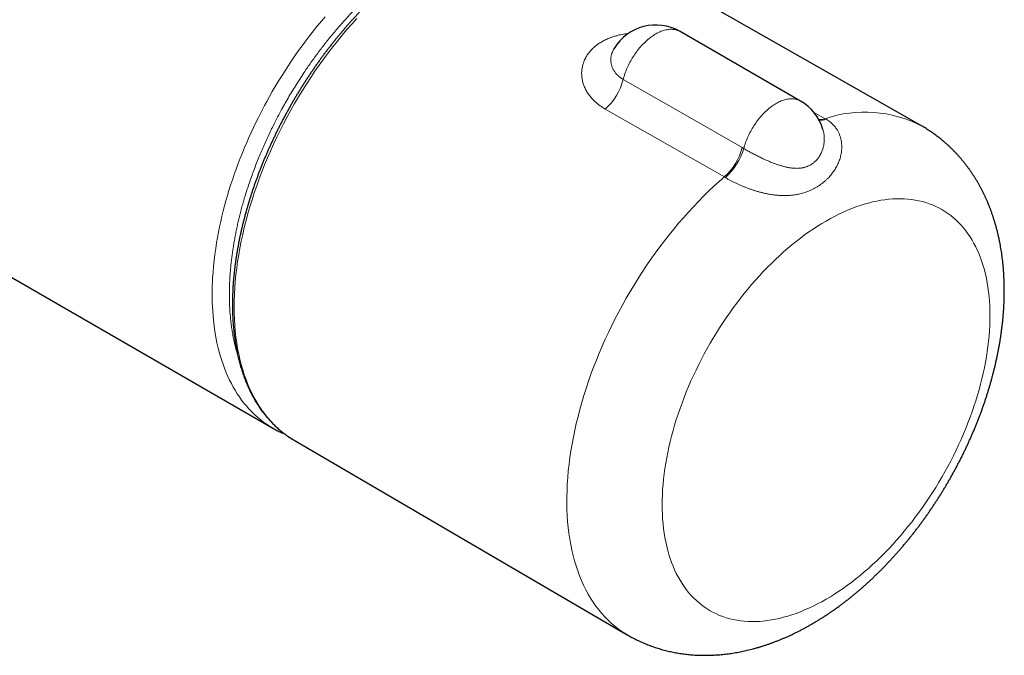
# Model space of a CAD drawing. Header units: millimetres. Extents: x 8 to 657, y 12 to 340.
# Tile 11 of 14: x 576 to 657, y 54 to 107. Entities that reach past the tile are written whole.
import ezdxf

# ---------------------------------------------------------------- set-up
doc = ezdxf.new("R2010")
doc.units = ezdxf.units.MM

msp = doc.modelspace()

# ---------------------------------------------------------------- linework, layer by layer
at = {"color": 7, "linetype": 'Continuous', "lineweight": 30}
for p, q in [((461.206, 151.375), (596.97, 72.999)), ((650.285, 97.86), (622.738, 113.566)), ((640.354, 99.898), (630.454, 105.613)), ((598.671, 72.032), (598.738, 71.992)), ((598.738, 71.992), (626.115, 55.992))]:
    msp.add_line(p, q, dxfattribs=at)
at = {"color": 252, "linetype": 'Continuous', "lineweight": 0}
for p, q in [((634.092, 93.659), (624.304, 99.239)), ((641.424, 98.995), (642.382, 98.445)), ((642.382, 98.445), (642.467, 98.397)), ((635.565, 96.071), (635.691, 95.998)), ((634.175, 93.61), (634.092, 93.659))]:
    msp.add_line(p, q, dxfattribs=at)
at = {"color": 252, "linetype": 'Continuous', "lineweight": 0, "flags": 128}
for points in [[(596.971, 73), (596.756, 73.127), (596.52, 73.28), (596.251, 73.468), (595.988, 73.668), (595.734, 73.879), (595.485, 74.102), (595.244, 74.337), (595.01, 74.582), (594.806, 74.813), (594.608, 75.053), (594.416, 75.302), (594.231, 75.56), (594.052, 75.827), (593.881, 76.102), (593.723, 76.374), (593.571, 76.653), (593.427, 76.94), (593.288, 77.235), (593.156, 77.537), (593.031, 77.846), (592.913, 78.162), (592.802, 78.484), (592.698, 78.813), (592.601, 79.149), (592.489, 79.581), (592.389, 80.022), (592.299, 80.473), (592.221, 80.935), (592.154, 81.407), (592.098, 81.887), (592.065, 82.244), (592.038, 82.605), (592.017, 82.971), (592.003, 83.342), (591.995, 83.717), (591.993, 84.095), (591.997, 84.409), (592.005, 84.725), (592.017, 85.043), (592.033, 85.364), (592.065, 85.833), (592.106, 86.307), (592.155, 86.785), (592.214, 87.268), (592.282, 87.755), (592.358, 88.246), (592.433, 88.678), (592.514, 89.113), (592.603, 89.549), (592.698, 89.989), (592.8, 90.431), (592.909, 90.874), (593.016, 91.287), (593.129, 91.702), (593.249, 92.118), (593.373, 92.534), (593.512, 92.976), (593.657, 93.419), (593.808, 93.862), (593.966, 94.305), (594.13, 94.751), (594.301, 95.196), (594.478, 95.641), (594.661, 96.085), (594.837, 96.498), (595.018, 96.911), (595.205, 97.323), (595.396, 97.734), (595.593, 98.145), (595.795, 98.553), (595.961, 98.882), (596.13, 99.209), (596.302, 99.536), (596.478, 99.861), (596.706, 100.273), (596.938, 100.683), (597.176, 101.091), (597.418, 101.495), (597.737, 102.012), (598.063, 102.524), (598.396, 103.031), (598.737, 103.532), (599.096, 104.044), (599.462, 104.549), (599.834, 105.047), (600.216, 105.54), (600.603, 106.025), (600.996, 106.501), (601.27, 106.825)], [(603.872, 106.677), (603.468, 106.23), (603.07, 105.773), (602.677, 105.307), (602.289, 104.832), (601.907, 104.349), (601.531, 103.859), (601.162, 103.36), (600.799, 102.855), (600.443, 102.342), (600.094, 101.823), (599.752, 101.298), (599.418, 100.767), (599.092, 100.23), (598.774, 99.688), (598.464, 99.142), (598.162, 98.591), (597.869, 98.036), (597.585, 97.478), (597.31, 96.916), (597.044, 96.351), (596.788, 95.784), (596.541, 95.215), (596.304, 94.644), (596.077, 94.072), (595.86, 93.499), (595.653, 92.926), (595.456, 92.352), (595.27, 91.779), (595.095, 91.206), (594.93, 90.635), (594.776, 90.064), (594.634, 89.496), (594.502, 88.93), (594.381, 88.367), (594.272, 87.806), (594.174, 87.249), (594.087, 86.696), (594.012, 86.147), (593.948, 85.602), (593.896, 85.063), (593.855, 84.528), (593.826, 83.999), (593.809, 83.477), (593.803, 82.96), (593.809, 82.451), (593.826, 81.948), (593.855, 81.453), (593.896, 80.965), (593.948, 80.486), (594.012, 80.015), (594.087, 79.553), (594.174, 79.1), (594.272, 78.656), (594.381, 78.222), (594.502, 77.797), (594.634, 77.383), (594.776, 76.98), (594.93, 76.587), (595.095, 76.206), (595.27, 75.836), (595.456, 75.477), (595.653, 75.131), (595.86, 74.796), (596.077, 74.474), (596.304, 74.164), (596.541, 73.867), (596.788, 73.583), (597.044, 73.312), (597.31, 73.054), (597.585, 72.81), (597.869, 72.579), (598.162, 72.363), (598.464, 72.16), (598.671, 72.032)], [(630.454, 105.613), (630.446, 105.618), (630.38, 105.653), (630.311, 105.685), (630.241, 105.712), (630.169, 105.737), (630.094, 105.757), (630.018, 105.773), (629.941, 105.786), (629.862, 105.795), (629.781, 105.799), (629.699, 105.8), (629.616, 105.798), (629.531, 105.791), (629.446, 105.78), (629.359, 105.766), (629.271, 105.748), (629.183, 105.726), (629.093, 105.7), (629.003, 105.67), (628.913, 105.637), (628.821, 105.6), (628.73, 105.559), (628.638, 105.515), (628.546, 105.467), (628.454, 105.415), (628.362, 105.36), (628.27, 105.302), (628.178, 105.24), (628.087, 105.176), (627.996, 105.107), (627.905, 105.036), (627.815, 104.962), (627.726, 104.885), (627.637, 104.804), (627.549, 104.721), (627.463, 104.636), (627.377, 104.547), (627.292, 104.456), (627.209, 104.363), (627.127, 104.267), (627.047, 104.169), (626.967, 104.069), (626.89, 103.967), (626.814, 103.863), (626.74, 103.757), (626.668, 103.65), (626.597, 103.541), (626.529, 103.43), (626.462, 103.318), (626.398, 103.205), (626.336, 103.09), (626.276, 102.975), (626.218, 102.859), (626.163, 102.742), (626.11, 102.624), (626.06, 102.506), (626.012, 102.388), (625.967, 102.269), (625.925, 102.15), (625.885, 102.031), (625.848, 101.912), (625.813, 101.794), (625.782, 101.676)], [(625.782, 101.676), (631.444, 98.432), (635.565, 96.071)], [(640.354, 99.898), (640.32, 99.917), (640.253, 99.951), (640.183, 99.981), (640.112, 100.008), (640.038, 100.03), (639.963, 100.049), (639.886, 100.064), (639.808, 100.075), (639.727, 100.082), (639.646, 100.086), (639.563, 100.085), (639.479, 100.08), (639.393, 100.072), (639.306, 100.059), (639.219, 100.043), (639.13, 100.023), (639.041, 99.999), (638.951, 99.971), (638.86, 99.94), (638.769, 99.905), (638.677, 99.866), (638.585, 99.823), (638.492, 99.777), (638.4, 99.727), (638.307, 99.673), (638.215, 99.616), (638.123, 99.556), (638.03, 99.492), (637.939, 99.425), (637.847, 99.355), (637.757, 99.282), (637.667, 99.206), (637.577, 99.127), (637.489, 99.044), (637.401, 98.959), (637.314, 98.872), (637.229, 98.782), (637.145, 98.689), (637.061, 98.594), (636.98, 98.496), (636.9, 98.396), (636.821, 98.295), (636.744, 98.191), (636.669, 98.085), (636.596, 97.978), (636.524, 97.869), (636.454, 97.758), (636.387, 97.646), (636.321, 97.533), (636.258, 97.418), (636.197, 97.303), (636.138, 97.186), (636.082, 97.069), (636.028, 96.951), (635.977, 96.832), (635.928, 96.713), (635.882, 96.594), (635.838, 96.475), (635.797, 96.355), (635.759, 96.236), (635.723, 96.117), (635.691, 95.998)], [(626.115, 55.992), (625.982, 56.072), (625.674, 56.27), (625.374, 56.482), (625.084, 56.708), (624.802, 56.948), (624.53, 57.201), (624.267, 57.468), (624.014, 57.749), (623.77, 58.043), (623.537, 58.349), (623.313, 58.669), (623.1, 59.001), (622.897, 59.345), (622.705, 59.701), (622.523, 60.069), (622.352, 60.449), (622.192, 60.84), (622.043, 61.242), (621.906, 61.655), (621.779, 62.078), (621.664, 62.511), (621.56, 62.955), (621.468, 63.408), (621.387, 63.87), (621.318, 64.341), (621.26, 64.821), (621.214, 65.309), (621.18, 65.805), (621.157, 66.309), (621.146, 66.819), (621.147, 67.337), (621.16, 67.862), (621.184, 68.393), (621.22, 68.929), (621.268, 69.471), (621.327, 70.018), (621.399, 70.57), (621.481, 71.126), (621.575, 71.686), (621.681, 72.25), (621.798, 72.817), (621.926, 73.387), (622.066, 73.959), (622.216, 74.533), (622.378, 75.109), (622.55, 75.686), (622.734, 76.264), (622.928, 76.842), (623.132, 77.421), (623.347, 77.999), (623.572, 78.576), (623.807, 79.152), (624.052, 79.727), (624.307, 80.299), (624.571, 80.87), (624.845, 81.437), (625.128, 82.002), (625.42, 82.563), (625.721, 83.12), (626.03, 83.673), (626.348, 84.221), (626.674, 84.764), (627.008, 85.302), (627.349, 85.834), (627.698, 86.36), (628.055, 86.879), (628.418, 87.391), (628.788, 87.897), (629.165, 88.394), (629.547, 88.884), (629.936, 89.366), (630.331, 89.839), (630.731, 90.303), (631.136, 90.758), (631.546, 91.203), (631.96, 91.639), (632.379, 92.064), (632.802, 92.479), (633.228, 92.884), (633.658, 93.277), (634.092, 93.659)], [(642.452, 58.915), (642.805, 59.124), (643.157, 59.343), (643.509, 59.573), (643.861, 59.813), (644.211, 60.063), (644.56, 60.323), (644.907, 60.593), (645.253, 60.872), (645.597, 61.16), (645.939, 61.458), (646.278, 61.764), (646.615, 62.08), (646.949, 62.403), (647.28, 62.735), (647.608, 63.075), (647.932, 63.423), (648.252, 63.778), (648.568, 64.141), (648.88, 64.511), (649.188, 64.888), (649.491, 65.271), (649.789, 65.66), (650.083, 66.056), (650.371, 66.457), (650.653, 66.864), (650.93, 67.276), (651.201, 67.693), (651.466, 68.114), (651.725, 68.54), (651.978, 68.97), (652.224, 69.404), (652.463, 69.841), (652.696, 70.282), (652.921, 70.725), (653.14, 71.171), (653.351, 71.619), (653.554, 72.069), (653.75, 72.521), (653.938, 72.974), (654.119, 73.428), (654.291, 73.883), (654.455, 74.338), (654.611, 74.793), (654.759, 75.248), (654.898, 75.703), (655.029, 76.156), (655.151, 76.609), (655.264, 77.06), (655.369, 77.509), (655.464, 77.957), (655.551, 78.401), (655.629, 78.844), (655.698, 79.283), (655.758, 79.719), (655.808, 80.151), (655.85, 80.579), (655.882, 81.003), (655.905, 81.423), (655.919, 81.838), (655.923, 82.248), (655.919, 82.652), (655.905, 83.051), (655.882, 83.444), (655.85, 83.831), (655.808, 84.212), (655.758, 84.585), (655.698, 84.952), (655.629, 85.312), (655.551, 85.664), (655.464, 86.009), (655.369, 86.346), (655.264, 86.674), (655.151, 86.994), (655.029, 87.306), (654.898, 87.609), (654.759, 87.903), (654.611, 88.187), (654.455, 88.462), (654.291, 88.728), (654.119, 88.984), (653.938, 89.23), (653.75, 89.465), (653.554, 89.691), (653.351, 89.906), (653.14, 90.111), (652.921, 90.304), (652.696, 90.487), (652.463, 90.659), (652.224, 90.82), (651.978, 90.97), (651.725, 91.108), (651.466, 91.235), (651.201, 91.35), (650.93, 91.454), (650.653, 91.547), (650.371, 91.627), (650.083, 91.696), (649.789, 91.753), (649.491, 91.798), (649.188, 91.831), (648.88, 91.853), (648.568, 91.862), (648.252, 91.86), (647.932, 91.845), (647.608, 91.819), (647.28, 91.781), (646.949, 91.731), (646.615, 91.669), (646.278, 91.595), (645.939, 91.51), (645.597, 91.413), (645.253, 91.304), (644.907, 91.184), (644.56, 91.052), (644.211, 90.909), (643.861, 90.755), (643.509, 90.589), (643.157, 90.413), (642.805, 90.225), (642.452, 90.027), (642.1, 89.818), (641.747, 89.599), (641.395, 89.369), (641.044, 89.129), (640.694, 88.879), (640.345, 88.619), (639.998, 88.349), (639.652, 88.07), (639.308, 87.782), (638.966, 87.484), (638.626, 87.178), (638.29, 86.862), (637.956, 86.539), (637.625, 86.207), (637.297, 85.867), (636.973, 85.519), (636.653, 85.164), (636.337, 84.801), (636.025, 84.431), (635.717, 84.055), (635.414, 83.671), (635.116, 83.282), (634.822, 82.886), (634.534, 82.485), (634.252, 82.078), (633.975, 81.666), (633.704, 81.249), (633.439, 80.828), (633.18, 80.402), (632.927, 79.972), (632.681, 79.538), (632.441, 79.101), (632.209, 78.66), (631.983, 78.217), (631.765, 77.771), (631.554, 77.323), (631.351, 76.873), (631.155, 76.421), (630.966, 75.968), (630.786, 75.514), (630.614, 75.059), (630.45, 74.604), (630.294, 74.149), (630.146, 73.694), (630.007, 73.239), (629.876, 72.786), (629.754, 72.333), (629.641, 71.882), (629.536, 71.433), (629.44, 70.986), (629.354, 70.541), (629.276, 70.099), (629.207, 69.659), (629.147, 69.224), (629.097, 68.791), (629.055, 68.363), (629.023, 67.939), (629, 67.519), (628.986, 67.104), (628.981, 66.694), (628.986, 66.29), (629, 65.891), (629.023, 65.498), (629.055, 65.111), (629.097, 64.73), (629.147, 64.357), (629.207, 63.99), (629.276, 63.63), (629.354, 63.278), (629.44, 62.933), (629.536, 62.597), (629.641, 62.268), (629.754, 61.948), (629.876, 61.636), (630.007, 61.333), (630.146, 61.04), (630.294, 60.755), (630.45, 60.48), (630.614, 60.214), (630.786, 59.958), (630.966, 59.712), (631.155, 59.477), (631.351, 59.251), (631.554, 59.036), (631.765, 58.832), (631.983, 58.638), (632.209, 58.455), (632.441, 58.283), (632.681, 58.122), (632.927, 57.972), (633.18, 57.834), (633.439, 57.707), (633.704, 57.592), (633.975, 57.488), (634.252, 57.396), (634.534, 57.315), (634.822, 57.246), (635.116, 57.189), (635.414, 57.144), (635.717, 57.111), (636.025, 57.09), (636.337, 57.08), (636.653, 57.083), (636.973, 57.097), (637.297, 57.123), (637.625, 57.161), (637.956, 57.212), (638.29, 57.273), (638.626, 57.347), (638.966, 57.432), (639.308, 57.53), (639.652, 57.638), (639.998, 57.758), (640.345, 57.89), (640.694, 58.033), (641.044, 58.187), (641.395, 58.353), (641.747, 58.529), (642.1, 58.717), (642.452, 58.915)]]:
    msp.add_lwpolyline(points, dxfattribs=at)
at = {"color": 7, "linetype": 'Continuous', "lineweight": 30}
for centre, start, end in [((628.454, 102.149), 60.00268, 148.98716), ((638.354, 96.434), 16.14377, 60.00268)]:
    msp.add_arc(centre, 4, start, end, dxfattribs=at)
at = {"color": 252, "linetype": 'Continuous', "lineweight": 0}
for centre, radius, start, end in [((621.014, 102.9), 4.923, 311.94574, 345.59889), ((645.65, 88.933), 10.058, 62.56465, 108.95851), ((641.95, 99.878), 1.496, 265.98035, 286.78161), ((642.033, 99.75), 1.422, 263.48486, 287.76507), ((630.803, 97.324), 4.924, 311.90325, 345.25401), ((630.884, 97.374), 5, 311.16916, 344.02532)]:
    msp.add_arc(centre, radius, start, end, dxfattribs=at)
for points, knots in [([(628.579, 120.725), (628.334, 120.634), (627.845, 120.451), (627.027, 120.139), (626.128, 119.79), (625.145, 119.4), (624.243, 119.034), (623.422, 118.696), (622.609, 118.355), (621.725, 117.979), (620.77, 117.565), (619.818, 117.144), (618.786, 116.68), (617.675, 116.171), (616.485, 115.614), (615.367, 115.079), (614.322, 114.57), (613.35, 114.089), (612.537, 113.679), (611.884, 113.348), (611.39, 113.099), (610.897, 112.845), (610.404, 112.585), (609.962, 112.343), (609.573, 112.12), (609.237, 111.919), (608.9, 111.71), (608.564, 111.493), (608.227, 111.267), (607.89, 111.034), (607.553, 110.792), (607.21, 110.537), (606.859, 110.268), (606.501, 109.984), (606.145, 109.692), (605.79, 109.392), (605.436, 109.082), (605.083, 108.763), (604.733, 108.436), (604.365, 108.084), (603.982, 107.704), (603.584, 107.295), (603.189, 106.876), (602.799, 106.448), (602.414, 106.011), (602.054, 105.588), (601.717, 105.182), (601.404, 104.792), (601.095, 104.397), (600.789, 103.996), (600.487, 103.588), (600.188, 103.174), (599.894, 102.755), (599.588, 102.306), (599.269, 101.824), (598.941, 101.31), (598.619, 100.79), (598.306, 100.265), (598.001, 99.735), (597.72, 99.23), (597.463, 98.751), (597.227, 98.299), (596.993, 97.835), (596.761, 97.359), (596.532, 96.873), (596.31, 96.384), (596.095, 95.894), (595.882, 95.388), (595.671, 94.866), (595.464, 94.329), (595.266, 93.791), (595.077, 93.253), (594.898, 92.716), (594.738, 92.21), (594.597, 91.736), (594.471, 91.293), (594.352, 90.852), (594.24, 90.413), (594.136, 89.976), (594.038, 89.541), (593.947, 89.109), (593.863, 88.676), (593.786, 88.245), (593.716, 87.816), (593.653, 87.388), (593.597, 86.965), (593.548, 86.545), (593.506, 86.128), (593.472, 85.715), (593.445, 85.307), (593.425, 84.904), (593.412, 84.506), (593.406, 84.078), (593.409, 83.621), (593.423, 83.137), (593.448, 82.661), (593.485, 82.19), (593.533, 81.725), (593.593, 81.267), (593.663, 80.818), (593.74, 80.405), (593.82, 80.029), (593.901, 79.686), (593.99, 79.345), (594.057, 79.122), (594.091, 79.008)], [0, 0, 0, 0, 0.015126, 0.030251, 0.050422, 0.070594, 0.090765, 0.105897, 0.121028, 0.140699, 0.160142, 0.179585, 0.199028, 0.223275, 0.247523, 0.27177, 0.291535, 0.3113, 0.331065, 0.341084, 0.351104, 0.361123, 0.37114, 0.381157, 0.38798, 0.394805, 0.40163, 0.408453, 0.415324, 0.422196, 0.429068, 0.435939, 0.443313, 0.450689, 0.458065, 0.46544, 0.472874, 0.48031, 0.487746, 0.49518, 0.503844, 0.512515, 0.521188, 0.529862, 0.538532, 0.547196, 0.554529, 0.561863, 0.569197, 0.576529, 0.583919, 0.591312, 0.598704, 0.606094, 0.614855, 0.623622, 0.632392, 0.641162, 0.649929, 0.65869, 0.666019, 0.673349, 0.680678, 0.688443, 0.696211, 0.70398, 0.711748, 0.719513, 0.727957, 0.736406, 0.744858, 0.75331, 0.761759, 0.770202, 0.777173, 0.784145, 0.791118, 0.798088, 0.805019, 0.811951, 0.818884, 0.825814, 0.832794, 0.839776, 0.846758, 0.853738, 0.860676, 0.867615, 0.874554, 0.881492, 0.888358, 0.895224, 0.902089, 0.910729, 0.919371, 0.928014, 0.936653, 0.945382, 0.954114, 0.962846, 0.971575, 0.978607, 0.98564, 0.992672, 1, 1, 1, 1]), ([(624.304, 99.239), (624.249, 99.271), (624.14, 99.334), (623.973, 99.443), (623.801, 99.565), (623.629, 99.701), (623.476, 99.835), (623.34, 99.966), (623.221, 100.091), (623.106, 100.223), (622.998, 100.359), (622.896, 100.503), (622.802, 100.649), (622.716, 100.8), (622.639, 100.953), (622.572, 101.11), (622.513, 101.269), (622.464, 101.429), (622.425, 101.589), (622.395, 101.749), (622.375, 101.911), (622.364, 102.073), (622.363, 102.236), (622.372, 102.399), (622.391, 102.562), (622.42, 102.722), (622.457, 102.876), (622.505, 103.035), (622.568, 103.203), (622.648, 103.379), (622.735, 103.54), (622.827, 103.688), (622.921, 103.823), (623.025, 103.955), (623.138, 104.083), (623.268, 104.217), (623.417, 104.354), (623.588, 104.493), (623.759, 104.616), (623.929, 104.725), (624.094, 104.821), (624.268, 104.912), (624.449, 104.997), (624.651, 105.081), (624.874, 105.163), (625.119, 105.241), (625.357, 105.305), (625.587, 105.356), (625.805, 105.398), (626.011, 105.431), (626.144, 105.446), (626.203, 105.453)], [0, 0, 0, 0, 0.0191688, 0.0383375, 0.0615404, 0.0847539, 0.1079567, 0.1270691, 0.1461875, 0.1652998, 0.1852807, 0.2052614, 0.2254391, 0.2456316, 0.2658239, 0.2860012, 0.3064001, 0.326799, 0.346545, 0.366291, 0.3862456, 0.4062161, 0.4261861, 0.4461401, 0.4663326, 0.486525, 0.5053487, 0.5241723, 0.5470066, 0.5698542, 0.5926881, 0.6115549, 0.6304295, 0.6492961, 0.6684488, 0.6876015, 0.7108719, 0.7341579, 0.7574281, 0.7766898, 0.7959605, 0.8152223, 0.8347801, 0.8543378, 0.8781142, 0.9019071, 0.9256839, 0.9453708, 0.9650668, 0.984754, 1, 1, 1, 1]), ([(625.027, 104.209), (625.003, 104.168), (624.949, 104.076), (624.884, 103.929), (624.832, 103.779), (624.796, 103.639), (624.773, 103.508), (624.761, 103.376), (624.758, 103.243), (624.767, 103.109), (624.784, 102.989), (624.808, 102.882), (624.834, 102.788), (624.866, 102.695), (624.904, 102.603), (624.947, 102.512), (624.997, 102.422), (625.052, 102.335), (625.119, 102.241), (625.2, 102.141), (625.298, 102.037), (625.405, 101.938), (625.521, 101.845), (625.646, 101.756), (625.736, 101.703), (625.782, 101.676)], [0, 0, 0, 0, 0.04812, 0.107447, 0.165976, 0.212627, 0.259404, 0.306362, 0.353452, 0.400765, 0.448219, 0.482336, 0.516453, 0.550792, 0.58513, 0.619705, 0.65428, 0.689098, 0.723916, 0.769487, 0.815202, 0.861125, 0.907198, 0.953521, 1, 1, 1, 1]), ([(642.467, 98.397), (642.511, 98.369), (642.601, 98.315), (642.727, 98.225), (642.848, 98.128), (642.963, 98.025), (643.071, 97.915), (643.172, 97.799), (643.265, 97.677), (643.345, 97.558), (643.414, 97.442), (643.472, 97.333), (643.525, 97.22), (643.572, 97.105), (643.613, 96.987), (643.649, 96.868), (643.68, 96.746), (643.704, 96.623), (643.724, 96.498), (643.74, 96.347), (643.748, 96.17), (643.744, 95.968), (643.727, 95.768), (643.697, 95.57), (643.656, 95.377), (643.604, 95.187), (643.542, 95.001), (643.469, 94.817), (643.386, 94.637), (643.294, 94.46), (643.192, 94.287), (643.082, 94.118), (642.963, 93.955), (642.837, 93.797), (642.698, 93.64), (642.548, 93.485), (642.385, 93.332), (642.214, 93.188), (642.037, 93.051), (641.852, 92.924), (641.662, 92.805), (641.466, 92.695), (641.264, 92.594), (641.056, 92.503), (640.844, 92.42), (640.626, 92.348), (640.426, 92.291), (640.245, 92.248), (640.086, 92.215), (639.924, 92.187), (639.76, 92.164), (639.594, 92.145), (639.425, 92.132), (639.254, 92.123), (639.091, 92.119), (638.936, 92.12), (638.789, 92.124), (638.642, 92.131), (638.493, 92.142), (638.343, 92.156), (638.192, 92.173), (638.041, 92.193), (637.888, 92.217), (637.734, 92.244), (637.545, 92.28), (637.319, 92.329), (637.057, 92.395), (636.837, 92.456), (636.661, 92.508), (636.529, 92.55), (636.397, 92.593), (636.264, 92.639), (636.132, 92.685), (635.963, 92.748), (635.798, 92.812), (635.637, 92.877), (635.518, 92.927), (635.399, 92.979), (635.282, 93.031), (635.166, 93.084), (635.052, 93.138), (634.939, 93.193), (634.828, 93.248), (634.719, 93.304), (634.609, 93.362), (634.498, 93.423), (634.387, 93.485), (634.279, 93.547), (634.21, 93.589), (634.175, 93.61)], [0, 0, 0, 0, 0.01105, 0.022126, 0.033296, 0.044466, 0.055744, 0.067022, 0.078396, 0.089797, 0.09904, 0.108296, 0.117577, 0.126858, 0.136193, 0.145528, 0.154875, 0.164223, 0.17362, 0.183017, 0.198024, 0.212876, 0.227769, 0.24225, 0.256765, 0.270949, 0.285162, 0.299455, 0.313774, 0.328137, 0.342524, 0.35696, 0.371419, 0.385918, 0.400438, 0.416365, 0.432318, 0.448299, 0.464305, 0.480339, 0.496397, 0.512391, 0.528409, 0.544454, 0.560524, 0.576623, 0.592749, 0.603908, 0.615076, 0.626277, 0.637478, 0.64872, 0.659962, 0.671241, 0.682532, 0.691903, 0.70128, 0.710658, 0.720037, 0.729447, 0.738857, 0.748261, 0.757666, 0.767107, 0.776548, 0.792404, 0.80831, 0.824362, 0.832418, 0.840474, 0.848608, 0.856742, 0.86491, 0.873078, 0.888371, 0.896051, 0.903732, 0.911445, 0.919158, 0.926909, 0.934661, 0.942448, 0.950234, 0.958055, 0.965885, 0.974384, 0.982894, 0.991441, 1, 1, 1, 1]), ([(635.691, 95.998), (635.75, 95.962), (635.87, 95.891), (636.047, 95.788), (636.218, 95.692), (636.379, 95.605), (636.542, 95.518), (636.705, 95.433), (636.867, 95.351), (637.029, 95.271), (637.203, 95.187), (637.389, 95.1), (637.589, 95.01), (637.791, 94.923), (637.996, 94.84), (638.202, 94.76), (638.385, 94.694), (638.546, 94.64), (638.682, 94.596), (638.819, 94.555), (638.955, 94.518), (639.092, 94.483), (639.228, 94.453), (639.364, 94.426), (639.506, 94.402), (639.654, 94.383), (639.806, 94.369), (639.958, 94.361), (640.107, 94.361), (640.256, 94.369), (640.389, 94.383), (640.508, 94.402), (640.613, 94.424), (640.717, 94.45), (640.819, 94.482), (640.919, 94.519), (641.017, 94.561), (641.113, 94.609), (641.216, 94.666), (641.324, 94.737), (641.437, 94.821), (641.543, 94.914), (641.644, 95.014), (641.739, 95.122), (641.832, 95.242), (641.921, 95.376), (642.004, 95.521), (642.076, 95.67), (642.137, 95.82), (642.187, 95.971), (642.228, 96.121), (642.263, 96.283), (642.288, 96.456), (642.303, 96.641), (642.306, 96.827), (642.297, 97.012), (642.275, 97.197), (642.242, 97.376), (642.211, 97.491), (642.195, 97.548)], [0, 0, 0, 0, 0.0242, 0.048502, 0.067948, 0.087447, 0.106216, 0.125032, 0.142937, 0.160883, 0.178449, 0.199584, 0.220798, 0.242077, 0.263446, 0.284881, 0.306394, 0.32056, 0.334726, 0.34897, 0.363213, 0.377538, 0.391863, 0.406273, 0.420683, 0.437169, 0.453691, 0.470258, 0.486864, 0.503532, 0.520244, 0.532643, 0.545043, 0.557526, 0.570009, 0.582583, 0.595157, 0.607827, 0.620497, 0.637033, 0.653624, 0.670281, 0.686992, 0.703781, 0.720619, 0.740079, 0.759608, 0.778426, 0.7973, 0.815275, 0.833294, 0.850939, 0.872192, 0.893524, 0.914922, 0.936412, 0.957968, 0.979605, 1, 1, 1, 1])]:
    msp.add_open_spline(points, degree=3, knots=knots, dxfattribs=at)
at = {"color": 7, "linetype": 'Continuous', "lineweight": 30}
for points, knots in [([(610.527, 112.381), (610.489, 112.359), (610.378, 112.295), (610.196, 112.187), (609.98, 112.056), (609.764, 111.921), (609.549, 111.784), (609.333, 111.644), (609.118, 111.5), (608.903, 111.354), (608.689, 111.205), (608.474, 111.053), (608.26, 110.898), (608.047, 110.74), (607.834, 110.579), (607.622, 110.415), (607.41, 110.248), (607.198, 110.079), (606.988, 109.907), (606.777, 109.732), (606.568, 109.555), (606.359, 109.375), (606.151, 109.192), (605.944, 109.007), (605.737, 108.819), (605.532, 108.628), (605.327, 108.435), (605.123, 108.24), (604.92, 108.042), (604.717, 107.842), (604.516, 107.639), (604.316, 107.434), (604.117, 107.226), (603.919, 107.017), (603.722, 106.805), (603.526, 106.591), (603.331, 106.374), (603.138, 106.156), (602.946, 105.935), (602.755, 105.712), (602.565, 105.488), (602.376, 105.261), (602.189, 105.032), (602.004, 104.801), (601.819, 104.569), (601.636, 104.334), (601.455, 104.098), (601.275, 103.86), (601.096, 103.62), (600.919, 103.379), (600.744, 103.135), (600.57, 102.89), (600.398, 102.644), (600.227, 102.396), (600.059, 102.146), (599.891, 101.895), (599.726, 101.643), (599.562, 101.389), (599.4, 101.134), (599.24, 100.877), (599.082, 100.619), (598.925, 100.36), (598.771, 100.1), (598.618, 99.838), (598.467, 99.576), (598.319, 99.312), (598.172, 99.047), (598.027, 98.782), (597.884, 98.515), (597.743, 98.248), (597.605, 97.979), (597.468, 97.71), (597.333, 97.44), (597.201, 97.169), (597.071, 96.898), (596.943, 96.625), (596.817, 96.353), (596.693, 96.079), (596.571, 95.806), (596.452, 95.531), (596.335, 95.256), (596.221, 94.981), (596.108, 94.706), (595.998, 94.43), (595.89, 94.154), (595.785, 93.877), (595.682, 93.601), (595.581, 93.324), (595.483, 93.047), (595.387, 92.771), (595.294, 92.494), (595.203, 92.217), (595.115, 91.94), (595.029, 91.664), (594.945, 91.387), (594.864, 91.111), (594.786, 90.835), (594.71, 90.559), (594.637, 90.284), (594.566, 90.009), (594.498, 89.734), (594.432, 89.46), (594.369, 89.187), (594.309, 88.914), (594.251, 88.641), (594.196, 88.369), (594.144, 88.098), (594.094, 87.828), (594.047, 87.558), (594.002, 87.289), (593.96, 87.021), (593.921, 86.754), (593.884, 86.488), (593.851, 86.223), (593.82, 85.959), (593.791, 85.695), (593.766, 85.433), (593.743, 85.173), (593.722, 84.913), (593.705, 84.654), (593.69, 84.397), (593.678, 84.141), (593.669, 83.887), (593.662, 83.633), (593.659, 83.382), (593.658, 83.131), (593.659, 82.882), (593.664, 82.635), (593.671, 82.389), (593.681, 82.145), (593.694, 81.903), (593.709, 81.662), (593.728, 81.423), (593.749, 81.186), (593.772, 80.951), (593.799, 80.717), (593.828, 80.486), (593.86, 80.256), (593.895, 80.028), (593.932, 79.802), (593.973, 79.579), (594.016, 79.357), (594.061, 79.138), (594.11, 78.921), (594.161, 78.706), (594.215, 78.493), (594.271, 78.282), (594.33, 78.074), (594.392, 77.868), (594.457, 77.664), (594.524, 77.463), (594.594, 77.265), (594.666, 77.069), (594.741, 76.875), (594.819, 76.684), (594.899, 76.495), (594.982, 76.309), (595.068, 76.126), (595.156, 75.946), (595.246, 75.768), (595.339, 75.593), (595.435, 75.421), (595.533, 75.251), (595.633, 75.084), (595.736, 74.921), (595.842, 74.76), (595.95, 74.602), (596.06, 74.447), (596.172, 74.295), (596.287, 74.146), (596.404, 74), (596.524, 73.857), (596.645, 73.717), (596.769, 73.58), (596.895, 73.446), (597.024, 73.316), (597.154, 73.188), (597.287, 73.064), (597.422, 72.943), (597.559, 72.825), (597.698, 72.71), (597.839, 72.598), (597.982, 72.49), (598.127, 72.385), (598.275, 72.283), (598.424, 72.185), (598.555, 72.102), (598.637, 72.053), (598.668, 72.034)], [0, 0, 0, 0, 0.002859, 0.008281, 0.013702, 0.019122, 0.024543, 0.029963, 0.035384, 0.040803, 0.046223, 0.051642, 0.057061, 0.062479, 0.067898, 0.073315, 0.078733, 0.08415, 0.089567, 0.094983, 0.100399, 0.105814, 0.11123, 0.116645, 0.122059, 0.127473, 0.132887, 0.1383, 0.143713, 0.149126, 0.154538, 0.15995, 0.165362, 0.170774, 0.176185, 0.181596, 0.187006, 0.192416, 0.197826, 0.203236, 0.208646, 0.214055, 0.219464, 0.224873, 0.230281, 0.23569, 0.241098, 0.246506, 0.251914, 0.257321, 0.262729, 0.268136, 0.273544, 0.278951, 0.284358, 0.289765, 0.295172, 0.300578, 0.305985, 0.311392, 0.316798, 0.322205, 0.327611, 0.333018, 0.338425, 0.343831, 0.349238, 0.354644, 0.360051, 0.365457, 0.370864, 0.376271, 0.381678, 0.387085, 0.392492, 0.397899, 0.403306, 0.408714, 0.414121, 0.419529, 0.424937, 0.430345, 0.435753, 0.441161, 0.44657, 0.451979, 0.457388, 0.462797, 0.468207, 0.473616, 0.479026, 0.484437, 0.489847, 0.495258, 0.500669, 0.506081, 0.511492, 0.516905, 0.522317, 0.52773, 0.533143, 0.538557, 0.54397, 0.549385, 0.554799, 0.560214, 0.56563, 0.571045, 0.576461, 0.581878, 0.587295, 0.592712, 0.59813, 0.603548, 0.608966, 0.614385, 0.619804, 0.625224, 0.630644, 0.636064, 0.641485, 0.646906, 0.652327, 0.657749, 0.66317, 0.668592, 0.674015, 0.679437, 0.68486, 0.690282, 0.695705, 0.701128, 0.706551, 0.711973, 0.717396, 0.722818, 0.72824, 0.733662, 0.739083, 0.744503, 0.749923, 0.755343, 0.760761, 0.766179, 0.771596, 0.777012, 0.782426, 0.787839, 0.79325, 0.79866, 0.804069, 0.809475, 0.814879, 0.820281, 0.825681, 0.831078, 0.836473, 0.841865, 0.847254, 0.852641, 0.858024, 0.863403, 0.86878, 0.874153, 0.879522, 0.884888, 0.89025, 0.895608, 0.900962, 0.906313, 0.911659, 0.917002, 0.922342, 0.927677, 0.933009, 0.938337, 0.943662, 0.948984, 0.954303, 0.959619, 0.964932, 0.970243, 0.975551, 0.980858, 0.986163, 0.991467, 0.99677, 1, 1, 1, 1]), ([(641.255, 56.86), (641.299, 56.885), (641.423, 56.957), (641.625, 57.077), (641.862, 57.221), (642.098, 57.369), (642.332, 57.52), (642.566, 57.674), (642.799, 57.831), (643.031, 57.991), (643.262, 58.154), (643.492, 58.32), (643.721, 58.489), (643.948, 58.661), (644.175, 58.836), (644.4, 59.013), (644.624, 59.194), (644.846, 59.377), (645.068, 59.563), (645.288, 59.751), (645.506, 59.942), (645.724, 60.136), (645.94, 60.332), (646.154, 60.531), (646.367, 60.732), (646.579, 60.935), (646.789, 61.141), (646.997, 61.349), (647.205, 61.56), (647.41, 61.772), (647.614, 61.987), (647.816, 62.205), (648.017, 62.424), (648.216, 62.645), (648.414, 62.869), (648.61, 63.094), (648.804, 63.322), (648.996, 63.552), (649.187, 63.783), (649.376, 64.016), (649.563, 64.252), (649.748, 64.489), (649.932, 64.728), (650.113, 64.968), (650.293, 65.211), (650.471, 65.455), (650.647, 65.701), (650.822, 65.948), (650.994, 66.197), (651.164, 66.447), (651.333, 66.699), (651.499, 66.953), (651.664, 67.208), (651.826, 67.464), (651.986, 67.722), (652.145, 67.981), (652.301, 68.242), (652.455, 68.503), (652.607, 68.766), (652.757, 69.031), (652.904, 69.296), (653.05, 69.563), (653.193, 69.83), (653.334, 70.099), (653.473, 70.369), (653.609, 70.639), (653.744, 70.911), (653.876, 71.184), (654.005, 71.458), (654.133, 71.732), (654.258, 72.007), (654.38, 72.283), (654.5, 72.56), (654.618, 72.838), (654.733, 73.116), (654.846, 73.395), (654.957, 73.675), (655.065, 73.955), (655.17, 74.236), (655.273, 74.517), (655.373, 74.799), (655.471, 75.081), (655.566, 75.364), (655.658, 75.647), (655.748, 75.931), (655.835, 76.215), (655.92, 76.499), (656.001, 76.783), (656.08, 77.068), (656.157, 77.353), (656.23, 77.638), (656.301, 77.923), (656.369, 78.208), (656.434, 78.493), (656.496, 78.778), (656.555, 79.063), (656.612, 79.348), (656.665, 79.633), (656.716, 79.918), (656.763, 80.203), (656.808, 80.487), (656.85, 80.772), (656.888, 81.056), (656.924, 81.339), (656.956, 81.622), (656.985, 81.905), (657.011, 82.187), (657.034, 82.469), (657.054, 82.75), (657.071, 83.03), (657.084, 83.31), (657.094, 83.589), (657.101, 83.867), (657.105, 84.144), (657.105, 84.42), (657.102, 84.696), (657.096, 84.97), (657.086, 85.243), (657.073, 85.515), (657.057, 85.786), (657.037, 86.055), (657.014, 86.323), (656.988, 86.589), (656.958, 86.854), (656.925, 87.118), (656.889, 87.38), (656.849, 87.64), (656.805, 87.898), (656.759, 88.154), (656.709, 88.408), (656.656, 88.661), (656.599, 88.911), (656.539, 89.159), (656.476, 89.405), (656.409, 89.649), (656.339, 89.891), (656.267, 90.13), (656.19, 90.366), (656.111, 90.601), (656.028, 90.832), (655.943, 91.061), (655.854, 91.288), (655.762, 91.512), (655.668, 91.733), (655.57, 91.952), (655.469, 92.168), (655.365, 92.381), (655.259, 92.591), (655.149, 92.799), (655.037, 93.003), (654.922, 93.205), (654.804, 93.404), (654.683, 93.6), (654.559, 93.793), (654.433, 93.983), (654.305, 94.171), (654.173, 94.355), (654.039, 94.536), (653.903, 94.714), (653.763, 94.889), (653.622, 95.062), (653.478, 95.231), (653.331, 95.397), (653.182, 95.56), (653.031, 95.72), (652.877, 95.877), (652.721, 96.03), (652.563, 96.181), (652.402, 96.328), (652.239, 96.472), (652.074, 96.613), (651.907, 96.751), (651.738, 96.886), (651.566, 97.017), (651.393, 97.146), (651.217, 97.271), (651.04, 97.392), (650.86, 97.511), (650.679, 97.626), (650.495, 97.737), (650.364, 97.815), (650.293, 97.855), (650.284, 97.86)], [0, 0, 0, 0, 0.003221, 0.009023, 0.014823, 0.020626, 0.026429, 0.032232, 0.038035, 0.043836, 0.049637, 0.055435, 0.061232, 0.067026, 0.072817, 0.078606, 0.084391, 0.090172, 0.09595, 0.101725, 0.107495, 0.113262, 0.119024, 0.124783, 0.130537, 0.136288, 0.142034, 0.147776, 0.153514, 0.159248, 0.164979, 0.170705, 0.176428, 0.182147, 0.187862, 0.193574, 0.199283, 0.204988, 0.21069, 0.216389, 0.222086, 0.227779, 0.23347, 0.239159, 0.244845, 0.250529, 0.256211, 0.261892, 0.26757, 0.273247, 0.278923, 0.284597, 0.290271, 0.295943, 0.301615, 0.307286, 0.312957, 0.318627, 0.324298, 0.329968, 0.335639, 0.34131, 0.346981, 0.352654, 0.358327, 0.364001, 0.369676, 0.375352, 0.38103, 0.38671, 0.392391, 0.398075, 0.403761, 0.409448, 0.415139, 0.420832, 0.426527, 0.432226, 0.437927, 0.443632, 0.44934, 0.455051, 0.460766, 0.466485, 0.472207, 0.477934, 0.483664, 0.489398, 0.495137, 0.50088, 0.506627, 0.512379, 0.518135, 0.523895, 0.529661, 0.53543, 0.541204, 0.546982, 0.552765, 0.558552, 0.564343, 0.570138, 0.575938, 0.58174, 0.587547, 0.593356, 0.599169, 0.604984, 0.610801, 0.61662, 0.622441, 0.628263, 0.634085, 0.639907, 0.645728, 0.651547, 0.657364, 0.663178, 0.668988, 0.674794, 0.680594, 0.686388, 0.692175, 0.697953, 0.703723, 0.709483, 0.715231, 0.720968, 0.726692, 0.732402, 0.738098, 0.743778, 0.749441, 0.755088, 0.760716, 0.766326, 0.771917, 0.777488, 0.783039, 0.788568, 0.794077, 0.799564, 0.805029, 0.810472, 0.815894, 0.821293, 0.82667, 0.832024, 0.837357, 0.842669, 0.847959, 0.853227, 0.858475, 0.863703, 0.86891, 0.874098, 0.879267, 0.884418, 0.889551, 0.894666, 0.899765, 0.904848, 0.909915, 0.914968, 0.920007, 0.925033, 0.930046, 0.935048, 0.940038, 0.945018, 0.949989, 0.95495, 0.959904, 0.964851, 0.969791, 0.974725, 0.979654, 0.98458, 0.989501, 0.994421, 0.999338, 1, 1, 1, 1]), ([(596.97, 73), (596.979, 72.994), (597.041, 72.958), (597.156, 72.894), (597.316, 72.809), (597.478, 72.728), (597.642, 72.649), (597.8, 72.577), (597.905, 72.533), (597.954, 72.513)], [0, 0, 0, 0, 0.030032, 0.195114, 0.360197, 0.525323, 0.690549, 0.855935, 1, 1, 1, 1]), ([(626.115, 55.993), (626.132, 55.983), (626.211, 55.936), (626.353, 55.856), (626.542, 55.754), (626.732, 55.655), (626.925, 55.559), (627.119, 55.467), (627.314, 55.378), (627.512, 55.292), (627.711, 55.21), (627.911, 55.132), (628.114, 55.057), (628.317, 54.985), (628.523, 54.917), (628.729, 54.853), (628.938, 54.792), (629.147, 54.734), (629.359, 54.68), (629.571, 54.63), (629.785, 54.583), (630, 54.54), (630.217, 54.5), (630.435, 54.464), (630.654, 54.432), (630.874, 54.403), (631.096, 54.378), (631.319, 54.356), (631.543, 54.338), (631.768, 54.324), (631.994, 54.314), (632.221, 54.307), (632.449, 54.305), (632.679, 54.305), (632.909, 54.31), (633.141, 54.319), (633.373, 54.331), (633.606, 54.347), (633.84, 54.367), (634.075, 54.39), (634.311, 54.418), (634.548, 54.449), (634.785, 54.485), (635.023, 54.524), (635.262, 54.567), (635.501, 54.614), (635.741, 54.665), (635.981, 54.719), (636.222, 54.778), (636.464, 54.84), (636.706, 54.907), (636.948, 54.977), (637.19, 55.051), (637.433, 55.129), (637.676, 55.211), (637.919, 55.297), (638.162, 55.386), (638.404, 55.479), (638.647, 55.576), (638.89, 55.677), (639.133, 55.782), (639.375, 55.89), (639.617, 56.002), (639.859, 56.117), (640.1, 56.236), (640.341, 56.359), (640.581, 56.485), (640.821, 56.615), (641.046, 56.739), (641.19, 56.822), (641.255, 56.86)], [0, 0, 0, 0, 0.003838, 0.01763, 0.03142, 0.04521, 0.059003, 0.072801, 0.086605, 0.100419, 0.114244, 0.128082, 0.141936, 0.155808, 0.1697, 0.183614, 0.197552, 0.211517, 0.225509, 0.239533, 0.253589, 0.26768, 0.281808, 0.295974, 0.31018, 0.324429, 0.338723, 0.353062, 0.36745, 0.381886, 0.396374, 0.410914, 0.425508, 0.440157, 0.454862, 0.469625, 0.484446, 0.499326, 0.514266, 0.529266, 0.544326, 0.559447, 0.574629, 0.589871, 0.605174, 0.620536, 0.635957, 0.651436, 0.666971, 0.682562, 0.698208, 0.713905, 0.729654, 0.745451, 0.761295, 0.777183, 0.793114, 0.809084, 0.825092, 0.841135, 0.85721, 0.873315, 0.889447, 0.905604, 0.921784, 0.937983, 0.9542, 0.970431, 0.986675, 1, 1, 1, 1])]:
    msp.add_open_spline(points, degree=3, knots=knots, dxfattribs=at)

doc.saveas('drawing.dxf')
